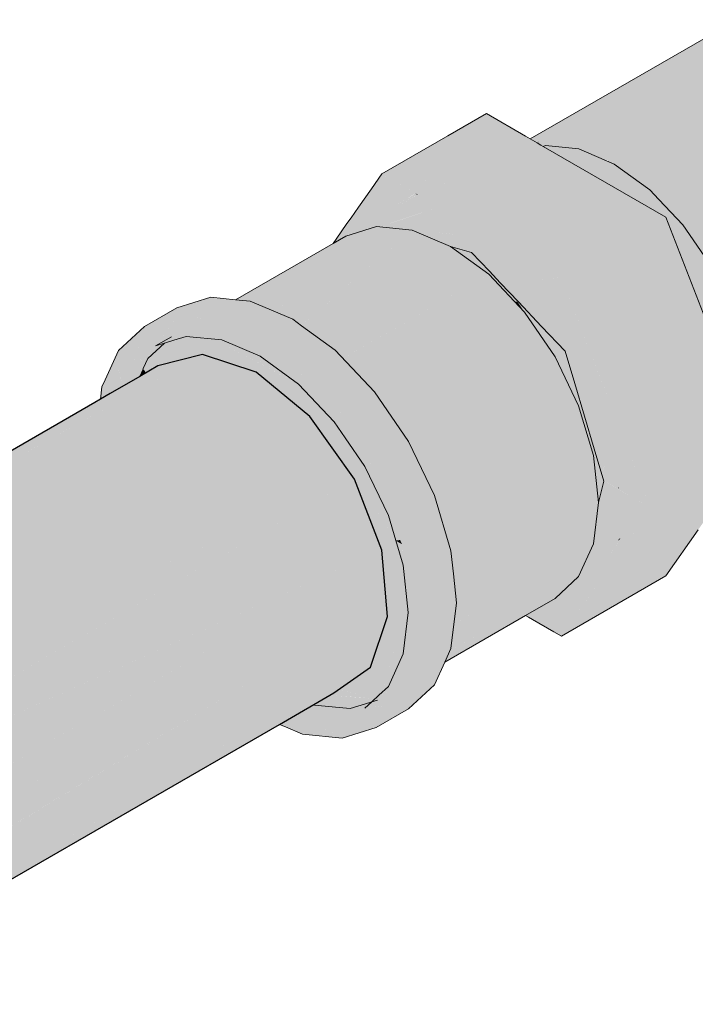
# Model space of a CAD drawing. Header units: millimetres. Extents: x 2 to 902, y -447 to 199.
# Tile 208 of 256: x 34.995 to 35.217, y 94.437 to 94.76. Entities that reach past the tile are written whole.
import ezdxf

# ---------------------------------------------------------------- set-up
doc = ezdxf.new("R2010")
doc.units = ezdxf.units.MM
doc.header["$MEASUREMENT"] = 0
doc.layers.add('AF-Condutos', color=4, linetype='Continuous', lineweight=25)
doc.layers.add('AF-Registro', color=9, linetype='Continuous', lineweight=18)

msp = doc.modelspace()

# ---------------------------------------------------------------- hatches: boundary and pattern name
at = {"layer": 'AF-Condutos', "linetype": 'Continuous'}
for points in [[(35.04044, 94.6465), (35.03447, 94.64305), (35.0248, 94.63747), (35.02159, 94.63561), (35.01977, 94.63457), (34.86002, 94.54233), (34.86037, 94.54218), (34.86063, 94.54207), (35.01839, 94.63151), (35.0196, 94.63263), (35.02143, 94.63433), (35.0196, 94.63263), (35.01839, 94.63151), (34.86063, 94.54207), (35.01413, 94.62755), (35.01743, 94.62939), (35.02107, 94.63141), (35.03423, 94.64253), (35.02107, 94.63141), (35.03193, 94.63746), (35.03363, 94.64119), (35.03193, 94.63746), (35.055, 94.65031)], [(35.055, 94.65031), (35.02107, 94.63141), (34.8611, 94.54233), (34.86063, 94.54207), (34.86263, 94.54122), (34.86408, 94.54016), (34.86452, 94.54041), (34.86408, 94.54016), (34.86414, 94.54012), (34.8646, 94.54038), (35.02098, 94.63067), (34.86414, 94.54012), (34.86523, 94.53932), (35.01935, 94.61745), (35.07263, 94.64446)], [(34.87765, 94.53026), (34.89528, 94.51741), (35.09024, 94.62997), (35.07263, 94.64446), (34.86523, 94.53932), (34.87641, 94.53117)], [(34.89279, 94.51435), (35.1048, 94.60934), (35.09024, 94.62997), (34.89185, 94.51543), (34.89206, 94.51511), (34.89263, 94.51428)], [(34.90426, 94.49727), (34.90566, 94.49436), (34.90608, 94.49461), (35.1048, 94.60934), (34.89547, 94.51555), (34.89263, 94.51428)], [(34.90621, 94.49321), (35.1138, 94.58614), (35.1048, 94.60934), (34.90566, 94.49436)], [(34.91634, 94.47214), (35.1138, 94.58614), (34.90871, 94.49432), (34.90621, 94.49321), (34.90793, 94.48964), (34.91363, 94.47777), (34.91546, 94.47163)], [(35.0885, 94.53387), (35.09136, 94.5355), (35.09807, 94.53932), (35.11013, 94.54781), (35.11569, 94.56437), (35.1138, 94.58614), (35.05967, 94.55489), (35.05377, 94.55148), (34.91546, 94.47163), (34.91579, 94.47052), (35.07186, 94.54379), (35.0737, 94.54466), (35.07186, 94.54379), (34.92017, 94.45187), (35.0721, 94.54369), (34.92021, 94.4515), (35.07658, 94.54178), (35.07717, 94.54213), (35.07658, 94.54178), (35.07914, 94.54069), (35.08772, 94.53704), (35.08848, 94.53672), (35.08989, 94.53612), (35.09116, 94.53558), (35.08989, 94.53612), (35.08848, 94.53672), (35.08772, 94.53704), (35.07914, 94.54069), (35.07658, 94.54178), (35.0654, 94.53533), (34.92021, 94.4515), (34.9203, 94.4506), (35.07652, 94.5306), (35.08619, 94.53555), (35.07652, 94.5306), (34.9215, 94.43908), (35.07723, 94.5303), (34.92147, 94.43889), (35.07871, 94.52967), (35.08739, 94.53468), (35.07871, 94.52967), (34.92147, 94.43889), (34.92145, 94.43871), (34.92128, 94.43727), (35.08009, 94.52908)], [(34.92115, 94.45249), (35.07186, 94.54379), (34.91807, 94.47159), (34.91579, 94.47052), (34.91652, 94.46804), (34.91952, 94.45797), (34.92016, 94.45189)], [(35.0721, 94.54369), (34.92115, 94.45247), (34.92017, 94.45187), (34.92021, 94.4515), (34.92125, 94.45214)], [(35.09807, 94.53932), (35.08009, 94.52908), (34.92127, 94.43725), (35.08023, 94.52902)], [(35.07652, 94.5306), (34.92307, 94.45202), (34.90013, 94.42657), (34.92151, 94.43917)], [(35.07652, 94.5306), (34.92152, 94.43918), (34.92153, 94.4391)], [(35.07723, 94.5303), (34.92153, 94.4391), (34.92154, 94.43893)]]:
    msp.add_hatch(color=151, dxfattribs=at).paths.add_polyline_path(points)
at = {"layer": 'AF-Registro', "linetype": 'Continuous'}
for points in [[(35.23452, 94.76001), (35.22864, 94.7582), (35.22519, 94.75714), (35.16244, 94.72091), (35.16442, 94.71976), (35.16462, 94.71965), (35.16524, 94.72001), (35.1761, 94.71894), (35.22677, 94.75553), (35.1761, 94.71894), (35.18776, 94.71398), (35.19709, 94.71331), (35.20425, 94.72351), (35.20946, 94.73091), (35.21808, 94.74317), (35.22541, 94.75361), (35.21808, 94.74317), (35.20946, 94.73091), (35.20425, 94.72351), (35.19709, 94.71331), (35.30128, 94.70588), (35.30061, 94.70557), (35.25544, 94.68497), (35.29743, 94.70042), (35.25544, 94.68497), (35.30128, 94.70588), (35.18776, 94.71398), (35.19625, 94.70139), (35.18999, 94.71269), (35.2457, 94.68053), (35.26988, 94.66657), (35.27475, 94.66375), (35.27735, 94.66796), (35.28016, 94.6725), (35.27691, 94.67326), (35.28016, 94.6725), (35.28106, 94.67396), (35.2787, 94.67496), (35.25531, 94.68491), (35.27872, 94.67499), (35.28107, 94.67398), (35.28272, 94.67664), (35.28596, 94.68188), (35.29234, 94.6922), (35.28596, 94.68188), (35.29795, 94.6933), (35.31046, 94.70522), (35.31402, 94.70861), (35.31559, 94.71011), (35.31084, 94.71024), (35.31559, 94.71011), (35.31886, 94.71322), (35.3186, 94.71377), (35.31886, 94.71322), (35.31968, 94.714), (35.31979, 94.7141), (35.31963, 94.71424), (35.31648, 94.71818), (35.31963, 94.71424), (35.31979, 94.7141), (35.32021, 94.71451), (35.32116, 94.71494), (35.32097, 94.71523), (35.32116, 94.71494), (35.32311, 94.71583), (35.32217, 94.71638), (35.31888, 94.71827), (35.31549, 94.72023), (35.25704, 94.75398), (35.24538, 94.75894)], [(35.13538, 94.7219), (35.11383, 94.70946), (35.12957, 94.70706), (35.13659, 94.70599), (35.14012, 94.70545), (35.14286, 94.70503), (35.14535, 94.70847), (35.14286, 94.70503), (35.20684, 94.69527), (35.16666, 94.71847), (35.16596, 94.71887), (35.16467, 94.71962), (35.16375, 94.71909), (35.16467, 94.71962), (35.16244, 94.72091), (35.16362, 94.71911), (35.15814, 94.71585), (35.16362, 94.71911), (35.16244, 94.72091), (35.16058, 94.71941), (35.15501, 94.71489), (35.15589, 94.71455), (35.1514, 94.71196), (35.14855, 94.71031), (35.1514, 94.71196), (35.15272, 94.71418), (35.14858, 94.71291), (35.15833, 94.71963), (35.1467, 94.71233), (35.15833, 94.71963), (35.15739, 94.71972), (35.15422, 94.72004), (35.15739, 94.71972), (35.15833, 94.71963), (35.14858, 94.71291), (35.15272, 94.71418), (35.1514, 94.71196), (35.15589, 94.71455), (35.15501, 94.71489), (35.15591, 94.71714), (35.15856, 94.71961), (35.15839, 94.71962), (35.15913, 94.72013), (35.15839, 94.71962), (35.15856, 94.71961), (35.15591, 94.71714), (35.15994, 94.71947), (35.15591, 94.71714), (35.15501, 94.71489), (35.16058, 94.71941), (35.16244, 94.72091), (35.16092, 94.72179), (35.14805, 94.72922)], [(35.16466, 94.71962), (35.16531, 94.71999), (35.16524, 94.72001)], [(35.16467, 94.71962), (35.16596, 94.71887), (35.16666, 94.71847), (35.16678, 94.7184), (35.16748, 94.71872), (35.17157, 94.71832), (35.16868, 94.71909), (35.16531, 94.71999)], [(35.17802, 94.71778), (35.17937, 94.71755), (35.1761, 94.71894), (35.17506, 94.71904), (35.16524, 94.72001), (35.17157, 94.71832), (35.17833, 94.71765), (35.1856, 94.71456), (35.18598, 94.7144), (35.18683, 94.71404), (35.1871, 94.71392), (35.18776, 94.71398), (35.17937, 94.71755)], [(35.16685, 94.71836), (35.1713, 94.71579), (35.17321, 94.71469), (35.17833, 94.71765), (35.16748, 94.71872)], [(35.17321, 94.71469), (35.17854, 94.71161), (35.18333, 94.70885), (35.18957, 94.70524), (35.19652, 94.70123), (35.20114, 94.69857), (35.20684, 94.69527), (35.20869, 94.69052), (35.21188, 94.69237), (35.2048, 94.70055), (35.21188, 94.69237), (35.2125, 94.69273), (35.21332, 94.69153), (35.21641, 94.687), (35.22182, 94.67908), (35.21907, 94.68481), (35.21812, 94.6868), (35.21402, 94.69113), (35.21812, 94.6868), (35.21681, 94.68952), (35.21653, 94.6901), (35.21681, 94.68952), (35.21812, 94.6868), (35.21907, 94.68481), (35.22182, 94.67908), (35.22568, 94.67105), (35.22705, 94.6682), (35.22826, 94.66567), (35.22485, 94.67465), (35.22826, 94.66567), (35.22898, 94.66418), (35.23282, 94.65126), (35.23344, 94.64915), (35.23222, 94.65742), (35.22665, 94.67202), (35.22332, 94.68131), (35.22592, 94.67309), (35.22332, 94.68131), (35.22214, 94.68644), (35.21555, 94.69215), (35.22214, 94.68644), (35.22136, 94.68981), (35.22214, 94.68644), (35.22332, 94.68131), (35.22665, 94.67202), (35.22415, 94.68043), (35.22241, 94.68628), (35.22415, 94.68043), (35.22665, 94.67202), (35.23222, 94.65742), (35.23344, 94.64915), (35.23249, 94.65686), (35.2315, 94.66491), (35.23249, 94.65686), (35.23344, 94.64915), (35.23259, 94.65666), (35.23168, 94.66465), (35.23067, 94.67355), (35.22386, 94.68545), (35.23067, 94.67355), (35.23168, 94.66465), (35.23259, 94.65666), (35.23344, 94.64915), (35.23348, 94.64904), (35.23264, 94.65655), (35.23177, 94.66451), (35.23081, 94.6734), (35.22985, 94.68199), (35.22968, 94.68374), (35.22907, 94.69013), (35.21965, 94.69557), (35.21414, 94.69507), (35.21456, 94.69421), (35.21414, 94.69507), (35.20906, 94.69777), (35.20459, 94.70108), (35.20906, 94.69777), (35.20426, 94.70192), (35.20906, 94.69777), (35.21414, 94.69507), (35.21965, 94.69557), (35.21274, 94.69801), (35.20768, 94.69979), (35.21274, 94.69801), (35.21965, 94.69557), (35.21219, 94.69914), (35.21965, 94.69557), (35.2117, 94.70016), (35.20465, 94.70423), (35.20614, 94.70204), (35.20465, 94.70423), (35.203, 94.70518), (35.20337, 94.70421), (35.20378, 94.70317), (35.20407, 94.70242), (35.20164, 94.70419), (35.20407, 94.70242), (35.20378, 94.70317), (35.20337, 94.70421), (35.203, 94.70518), (35.19794, 94.7081), (35.18999, 94.71269), (35.17833, 94.71765)], [(35.09883, 94.68812), (35.09782, 94.68669), (35.09997, 94.68792), (35.10199, 94.68909), (35.10805, 94.69259), (35.10742, 94.69265), (35.10805, 94.69259), (35.10199, 94.68909), (35.11204, 94.69219), (35.11211, 94.69218), (35.11284, 94.69244), (35.11211, 94.69218), (35.1128, 94.69212), (35.11335, 94.69229), (35.11754, 94.69367), (35.12294, 94.69543), (35.12905, 94.69744), (35.12995, 94.69772), (35.12999, 94.69768), (35.13801, 94.68961), (35.14415, 94.68343), (35.13959, 94.68945), (35.14415, 94.68343), (35.13801, 94.68961), (35.12999, 94.69768), (35.13759, 94.68965), (35.1363, 94.68978), (35.13729, 94.68874), (35.1363, 94.68978), (35.12374, 94.69103), (35.13629, 94.68569), (35.14163, 94.68416), (35.14323, 94.6837), (35.14474, 94.6821), (35.14535, 94.68184), (35.14474, 94.6821), (35.1468, 94.67993), (35.15189, 94.67906), (35.1468, 94.67993), (35.14741, 94.67928), (35.15346, 94.67839), (35.17023, 94.67592), (35.15346, 94.67839), (35.14741, 94.67928), (35.1535, 94.67837), (35.14741, 94.67928), (35.15266, 94.67373), (35.16189, 94.6748), (35.1706, 94.67582), (35.16189, 94.6748), (35.15266, 94.67373), (35.16237, 94.6746), (35.17188, 94.67545), (35.17263, 94.67551), (35.14942, 94.68848), (35.17263, 94.67551), (35.15033, 94.68839), (35.1327, 94.69857), (35.12555, 94.70269), (35.12535, 94.70258), (35.12503, 94.70169), (35.12282, 94.69552), (35.11724, 94.6938), (35.12282, 94.69552), (35.12503, 94.70169), (35.12535, 94.70258), (35.12477, 94.70196), (35.12043, 94.69726), (35.12477, 94.70196), (35.12535, 94.70258), (35.12469, 94.70204), (35.11957, 94.69789), (35.11545, 94.69456), (35.11957, 94.69789), (35.12469, 94.70204), (35.12535, 94.70258), (35.12459, 94.70214), (35.11853, 94.69864), (35.11315, 94.69554), (35.10947, 94.69341), (35.11315, 94.69554), (35.11853, 94.69864), (35.12458, 94.70216), (35.12533, 94.70258), (35.12486, 94.70308), (35.12415, 94.70261), (35.11836, 94.69877), (35.12413, 94.70264), (35.11809, 94.69896), (35.11274, 94.69571), (35.10885, 94.69359), (35.10718, 94.69267), (35.10885, 94.69359), (35.11256, 94.69579), (35.10885, 94.69359), (35.11274, 94.69571), (35.11809, 94.69896), (35.12412, 94.70264), (35.11802, 94.69902), (35.12411, 94.70265), (35.11792, 94.69909), (35.12411, 94.70265), (35.12487, 94.70309), (35.12229, 94.70457), (35.11383, 94.70946), (35.11308, 94.70262), (35.11233, 94.69588), (35.11308, 94.70262), (35.11383, 94.70946), (35.11183, 94.70353), (35.11383, 94.70946), (35.1104, 94.70458), (35.10964, 94.69703), (35.10851, 94.69369), (35.10964, 94.69703), (35.1104, 94.70458), (35.10614, 94.69852), (35.10371, 94.69507), (35.10682, 94.69271), (35.10371, 94.69507), (35.10237, 94.69315)], [(35.21748, 94.59282), (35.23624, 94.61951), (35.20375, 94.60075), (35.23292, 94.61759), (35.23624, 94.61951), (35.23346, 94.62196), (35.23624, 94.61951), (35.2339, 94.62555), (35.20684, 94.69527), (35.11383, 94.70946), (35.17263, 94.67551), (35.20103, 94.60232), (35.19571, 94.61602), (35.19123, 94.62757), (35.18713, 94.61506), (35.18718, 94.61494), (35.18778, 94.61371), (35.18879, 94.6116), (35.18778, 94.61371), (35.18718, 94.61494), (35.18713, 94.61506), (35.186, 94.61163), (35.18583, 94.61109), (35.18593, 94.61103), (35.18591, 94.61083), (35.18615, 94.61), (35.18696, 94.61044), (35.19026, 94.60853), (35.18696, 94.61044), (35.18616, 94.60999), (35.18677, 94.60967), (35.19043, 94.60819), (35.1919, 94.60759), (35.19043, 94.60819), (35.18677, 94.60967), (35.18616, 94.60998), (35.18639, 94.60921), (35.18675, 94.6096), (35.19069, 94.60765), (35.1917, 94.60713), (35.1907, 94.60763), (35.18675, 94.6096), (35.19072, 94.60758), (35.19168, 94.60709), (35.19072, 94.60758), (35.19109, 94.6068), (35.19072, 94.60758), (35.18675, 94.6096), (35.1864, 94.60919), (35.18662, 94.60905), (35.19129, 94.60623), (35.19133, 94.60631), (35.19112, 94.60674), (35.19145, 94.60657), (35.19133, 94.60631), (35.1914, 94.60617), (35.20202, 94.59975), (35.17263, 94.55793), (35.20684, 94.57769)], [(35.2262, 94.6454), (35.18776, 94.70629), (35.18776, 94.60998)], [(35.12555, 94.70269), (35.12487, 94.70309), (35.12535, 94.70258)], [(35.11338, 94.69229), (35.11285, 94.69211), (35.11422, 94.69198), (35.11458, 94.69194), (35.12374, 94.69103), (35.1298, 94.69043), (35.13629, 94.68979), (35.13759, 94.68965), (35.12999, 94.69768), (35.12994, 94.6965), (35.12968, 94.69051), (35.12994, 94.6965), (35.12999, 94.69768), (35.12938, 94.69709), (35.12565, 94.69346), (35.12333, 94.6912), (35.12565, 94.69346), (35.12938, 94.69709), (35.12999, 94.69768), (35.12909, 94.69739), (35.12298, 94.6954), (35.11758, 94.69365)], [(35.12298, 94.6954), (35.12909, 94.69739), (35.12997, 94.69768), (35.12994, 94.69771), (35.12907, 94.69742)], [(35.09782, 94.68669), (35.06585, 94.66823), (35.06604, 94.66821), (35.06718, 94.6681), (35.06783, 94.66803), (35.06949, 94.66787), (35.06985, 94.66783), (35.09542, 94.68326), (35.06985, 94.66783), (35.09463, 94.68214), (35.07012, 94.66799), (35.06985, 94.66783), (35.07068, 94.66775), (35.07551, 94.6657), (35.07715, 94.66711), (35.07551, 94.6657), (35.07633, 94.66535), (35.0785, 94.66698), (35.0901, 94.6757), (35.07633, 94.66535), (35.07802, 94.66463), (35.08525, 94.66881), (35.08421, 94.66821), (35.08013, 94.66509), (35.07898, 94.66422), (35.08037, 94.66491), (35.07898, 94.66422), (35.08133, 94.66322), (35.08243, 94.66275), (35.08179, 94.66388), (35.08243, 94.66275), (35.08459, 94.66184), (35.0826, 94.66328), (35.08459, 94.66184), (35.08368, 94.66656), (35.08459, 94.66184), (35.08678, 94.66023), (35.08689, 94.66086), (35.0871, 94.66077), (35.08443, 94.66764), (35.0871, 94.66077), (35.08689, 94.66086), (35.08678, 94.66023), (35.08739, 94.65979), (35.08751, 94.6597), (35.08897, 94.65864), (35.12224, 94.68974), (35.08746, 94.65984), (35.08806, 94.66036), (35.12374, 94.69103), (35.11204, 94.69219), (35.10199, 94.68909)], [(35.08918, 94.65849), (35.13629, 94.68569), (35.12374, 94.69103), (35.08897, 94.65864)], [(35.12374, 94.69103), (35.12224, 94.68974), (35.08897, 94.65864), (35.12233, 94.68971)], [(35.1128, 94.69212), (35.11285, 94.69211), (35.11335, 94.69229)], [(35.24096, 94.57926), (35.24456, 94.57719), (35.24456, 94.59217), (35.24492, 94.59332), (35.24456, 94.59499), (35.24222, 94.58475), (35.24456, 94.59499), (35.24492, 94.59332), (35.24558, 94.59543), (35.24748, 94.60143), (35.245, 94.59693), (35.24456, 94.59808), (35.24169, 94.5831), (35.24456, 94.59808), (35.245, 94.59693), (35.24748, 94.60143), (35.24755, 94.60168), (35.24788, 94.6027), (35.24862, 94.60504), (35.24672, 94.60448), (35.24862, 94.60504), (35.24913, 94.60669), (35.24456, 94.61177), (35.24456, 94.6078), (35.24456, 94.61177), (35.23659, 94.62), (35.24456, 94.59815), (35.23659, 94.62), (35.2368, 94.61807), (35.23659, 94.62), (35.24456, 94.61177), (35.24913, 94.60669), (35.25191, 94.61549), (35.25209, 94.61605), (35.25529, 94.62621), (35.25402, 94.63023), (35.25123, 94.62572), (35.2491, 94.62227), (35.25123, 94.62572), (35.25402, 94.63023), (35.24765, 94.62529), (35.24902, 94.62214), (35.24468, 94.61513), (35.24902, 94.62214), (35.24765, 94.62529), (35.25402, 94.63023), (35.25302, 94.63341), (35.25402, 94.63023), (35.25529, 94.62621), (35.25536, 94.62642), (35.25406, 94.6303), (35.25458, 94.63113), (35.2592, 94.63861), (35.26009, 94.64004), (35.26017, 94.64017), (35.25992, 94.64088), (35.26017, 94.64017), (35.26036, 94.64049), (35.2606, 94.64086), (35.261, 94.64152), (35.26007, 94.64136), (35.261, 94.64152), (35.26812, 94.65304), (35.26034, 94.64222), (35.25946, 94.64316), (35.26034, 94.64222), (35.26171, 94.64657), (35.26034, 94.64222), (35.26812, 94.65304), (35.2685, 94.65365), (35.26926, 94.65487), (35.26787, 94.65589), (35.2636, 94.65256), (35.26787, 94.65589), (35.26926, 94.65487), (35.27115, 94.65793), (35.27125, 94.65809), (35.27093, 94.65827), (35.27125, 94.65809), (35.27177, 94.65893), (35.27202, 94.65934), (35.27396, 94.66248), (35.27473, 94.66371), (35.26654, 94.66188), (35.26652, 94.6618), (35.27072, 94.65839), (35.26652, 94.6618), (35.26625, 94.66097), (35.26652, 94.6618), (35.25832, 94.66555), (35.26542, 94.65831), (35.25832, 94.66555), (35.24456, 94.6735), (35.24456, 94.67289), (35.24016, 94.6761), (35.2389, 94.66486), (35.24009, 94.67615), (35.23886, 94.66491), (35.23784, 94.65564), (35.23696, 94.64755), (35.23786, 94.6556), (35.23696, 94.64755), (35.23613, 94.64012), (35.23786, 94.63429), (35.23786, 94.64568), (35.23786, 94.63429), (35.23822, 94.64493), (35.23855, 94.65459), (35.23822, 94.64493), (35.23786, 94.63429), (35.23842, 94.64451), (35.23786, 94.63429), (35.23613, 94.64012), (35.23526, 94.63238), (35.23545, 94.6306), (35.23829, 94.63285), (35.24191, 94.63726), (35.23895, 94.65401), (35.24191, 94.63726), (35.24456, 94.6458), (35.24456, 94.64991), (35.23951, 94.66422), (35.24456, 94.64991), (35.24456, 94.65889), (35.24456, 94.66787), (35.26525, 94.6578), (35.24456, 94.66787), (35.24456, 94.65889), (35.24456, 94.64991), (35.24456, 94.6458), (35.24191, 94.63726), (35.23829, 94.63285), (35.24238, 94.63627), (35.24226, 94.63651), (35.24456, 94.6392), (35.24226, 94.63651), (35.24238, 94.63627), (35.24456, 94.63863), (35.24238, 94.63627), (35.24456, 94.63842), (35.24756, 94.6414), (35.24456, 94.63842), (35.24238, 94.63627), (35.24456, 94.63808), (35.24238, 94.63627), (35.23829, 94.63285), (35.24244, 94.63614), (35.24456, 94.63797), (35.24791, 94.64088), (35.25556, 94.64727), (35.26512, 94.65736), (35.25556, 94.64727), (35.24791, 94.64088), (35.24456, 94.63797), (35.24244, 94.63614), (35.24456, 94.63782), (35.24809, 94.64062), (35.25595, 94.64686), (35.26385, 94.65335), (35.25595, 94.64686), (35.26376, 94.65305), (35.26759, 94.65609), (35.26372, 94.65293), (35.2561, 94.6467), (35.25118, 94.63609), (35.2561, 94.6467), (35.26372, 94.65293), (35.26759, 94.65609), (35.26375, 94.65304), (35.25596, 94.64685), (35.2481, 94.64061), (35.24456, 94.6377), (35.24816, 94.64052), (35.24456, 94.6377), (35.24456, 94.63174), (35.24556, 94.62964), (35.2469, 94.62685), (35.24556, 94.62964), (35.24456, 94.62177), (35.24456, 94.6206), (35.24456, 94.62177), (35.24556, 94.62964), (35.24456, 94.63174), (35.24456, 94.62543), (35.24456, 94.63174), (35.24456, 94.6377), (35.2481, 94.64061), (35.24456, 94.63775), (35.24247, 94.63608), (35.24456, 94.63779), (35.24245, 94.63612), (35.2383, 94.63282), (35.23545, 94.6306), (35.24274, 94.61786), (35.24449, 94.61481), (35.24456, 94.61469), (35.24456, 94.61492), (35.24456, 94.61469), (35.24274, 94.61786), (35.23931, 94.62387), (35.23545, 94.6306), (35.23526, 94.63238), (35.23612, 94.64015), (35.23691, 94.64766), (35.23684, 94.6478), (35.23691, 94.64766), (35.23612, 94.64015), (35.23694, 94.6476), (35.23783, 94.65565), (35.23885, 94.66491), (35.24009, 94.67615), (35.22976, 94.68368), (35.23873, 94.66504), (35.23776, 94.65575), (35.23873, 94.66504), (35.23762, 94.65596), (35.23667, 94.64817), (35.23762, 94.65596), (35.23873, 94.66504), (35.23085, 94.68141), (35.22976, 94.68368), (35.23001, 94.68189), (35.22976, 94.68368), (35.24009, 94.67615), (35.24016, 94.6761), (35.24057, 94.6758), (35.24456, 94.67289), (35.24456, 94.6735), (35.24456, 94.67355), (35.24456, 94.6735), (35.25832, 94.66555), (35.26652, 94.6618), (35.24456, 94.6796), (35.26652, 94.6618), (35.26654, 94.66188), (35.27473, 94.66371), (35.27475, 94.66375), (35.26824, 94.66727), (35.27475, 94.66375), (35.26831, 94.66748), (35.24456, 94.68026), (35.26831, 94.66748), (35.24456, 94.68119), (35.24096, 94.68326), (35.22907, 94.69013), (35.22968, 94.68374), (35.22995, 94.68193), (35.2313, 94.67288), (35.22995, 94.68193), (35.22968, 94.68374), (35.22989, 94.68197), (35.23087, 94.67334), (35.23268, 94.66319), (35.23404, 94.65364), (35.23268, 94.66319), (35.23087, 94.67334), (35.23236, 94.66366), (35.23383, 94.65407), (35.23581, 94.64119), (35.23383, 94.65407), (35.23236, 94.66366), (35.23087, 94.67334), (35.23182, 94.66444), (35.23347, 94.65482), (35.23182, 94.66444), (35.23268, 94.65647), (35.23182, 94.66444), (35.23087, 94.67334), (35.22988, 94.68197), (35.23082, 94.67339), (35.23179, 94.66449), (35.23266, 94.65651), (35.23348, 94.64904), (35.22898, 94.66418), (35.22182, 94.67908), (35.2125, 94.69273), (35.20869, 94.69052), (35.21201, 94.68196), (35.21472, 94.67498), (35.21712, 94.66879), (35.22075, 94.65943), (35.22287, 94.65396), (35.22637, 94.64494), (35.22921, 94.63763), (35.2312, 94.63249), (35.232, 94.63045), (35.2339, 94.62555), (35.23502, 94.6347), (35.23468, 94.63196), (35.2339, 94.62555), (35.23409, 94.62505), (35.2345, 94.62398), (35.23624, 94.61951), (35.24084, 94.58039)], [(35.09103, 94.65956), (35.08918, 94.65849), (35.09847, 94.65171), (35.09935, 94.65078), (35.09952, 94.65094), (35.13629, 94.68569)], [(35.10108, 94.64896), (35.14884, 94.67654), (35.13629, 94.68569), (35.09935, 94.65078), (35.09962, 94.6505)], [(35.14487, 94.67664), (35.14323, 94.6837), (35.13629, 94.68569)], [(35.14784, 94.67727), (35.14906, 94.67753), (35.14323, 94.6837), (35.14409, 94.68001)], [(35.14784, 94.67727), (35.14884, 94.67654), (35.1481, 94.67733)], [(35.14884, 94.67654), (35.15009, 94.67522), (35.15537, 94.66964), (35.15735, 94.66755), (35.15854, 94.66753), (35.15261, 94.67379), (35.14906, 94.67753), (35.1481, 94.67733)], [(35.11277, 94.63662), (35.16053, 94.66419), (35.14884, 94.67654), (35.10315, 94.65015), (35.10108, 94.64896), (35.10405, 94.64583), (35.10545, 94.64679), (35.11094, 94.63874), (35.10545, 94.64679), (35.10405, 94.64583), (35.11085, 94.63865), (35.11143, 94.63803), (35.1125, 94.63646)], [(35.15266, 94.67373), (35.15751, 94.66862), (35.16538, 94.66031), (35.17263, 94.65267), (35.16237, 94.6746), (35.15867, 94.67427), (35.15394, 94.67385)], [(35.168, 94.66257), (35.17252, 94.65289), (35.17263, 94.65267), (35.17263, 94.65919), (35.17263, 94.67024), (35.17263, 94.67551), (35.16661, 94.6728), (35.16906, 94.66455), (35.1701, 94.66103), (35.16906, 94.66455), (35.16661, 94.6728), (35.17263, 94.67551), (35.16598, 94.67492), (35.16237, 94.6746)], [(35.186, 94.61163), (35.18712, 94.61508), (35.19123, 94.62757), (35.18874, 94.63398), (35.18764, 94.63681), (35.17849, 94.6604), (35.18017, 94.64469), (35.18021, 94.64439), (35.18017, 94.64469), (35.17849, 94.6604), (35.17263, 94.67551), (35.17859, 94.64636), (35.18026, 94.64388), (35.18846, 94.63169), (35.18026, 94.64388), (35.17859, 94.64636), (35.17263, 94.67551), (35.17263, 94.65537), (35.17263, 94.65266), (35.1738, 94.65142), (35.18154, 94.63198), (35.1738, 94.65142), (35.18057, 94.62871), (35.18227, 94.62517), (35.18343, 94.62276), (35.18649, 94.61638), (35.18657, 94.61622), (35.18649, 94.61638), (35.18343, 94.62276), (35.18227, 94.62517), (35.18057, 94.62871), (35.18263, 94.62178), (35.18581, 94.6111), (35.18602, 94.61172), (35.18583, 94.61109)], [(35.09818, 94.5312), (35.1119, 94.52794), (35.12254, 94.53408), (35.13108, 94.54199), (35.13445, 94.54944), (35.12777, 94.54558), (35.13445, 94.54944), (35.13645, 94.55385), (35.13827, 94.56884), (35.13726, 94.57835), (35.13645, 94.58594), (35.13423, 94.5801), (35.13645, 94.58594), (35.13108, 94.60399), (35.12254, 94.62176), (35.11143, 94.63803), (35.09847, 94.65171), (35.08751, 94.6597), (35.09009, 94.65307), (35.09205, 94.648), (35.09373, 94.64368), (35.09205, 94.648), (35.09009, 94.65307), (35.08751, 94.6597), (35.08459, 94.66184), (35.07068, 94.66775), (35.06585, 94.66823), (35.06188, 94.66594), (35.06585, 94.66823), (35.05774, 94.66903), (35.04661, 94.6656), (35.03597, 94.65946), (35.03195, 94.64594), (35.03964, 94.6531), (35.0471, 94.66289), (35.05521, 94.66209), (35.05352, 94.66225), (35.05028, 94.65924), (35.05352, 94.66225), (35.0471, 94.66289), (35.04884, 94.6584), (35.04963, 94.65863), (35.06004, 94.66161), (35.07395, 94.6557), (35.06004, 94.66161), (35.04963, 94.65863), (35.04884, 94.6584), (35.04898, 94.65803), (35.04568, 94.65496), (35.04969, 94.6562), (35.0614, 94.65503), (35.07395, 94.64969), (35.0865, 94.64054), (35.08783, 94.64557), (35.08741, 94.64397), (35.0865, 94.64054), (35.09204, 94.63718), (35.09105, 94.63864), (35.09658, 94.63633), (35.09105, 94.63864), (35.09204, 94.63718), (35.09754, 94.63386), (35.09771, 94.63236), (35.09828, 94.63194), (35.09771, 94.63236), (35.09818, 94.6282), (35.10178, 94.62294), (35.09919, 94.62962), (35.09996, 94.63072), (35.10079, 94.63189), (35.09996, 94.63071), (35.10121, 94.62812), (35.09996, 94.63071), (35.09919, 94.62962), (35.10159, 94.6246), (35.10424, 94.6218), (35.10534, 94.62064), (35.10159, 94.6246), (35.09919, 94.62962), (35.10081, 94.62542), (35.10178, 94.62294), (35.10823, 94.6135), (35.11073, 94.61495), (35.1119, 94.61562), (35.10823, 94.6135), (35.11595, 94.59745), (35.12044, 94.59785), (35.13028, 94.58238), (35.12763, 94.5627), (35.12581, 94.54771), (35.12763, 94.5627), (35.13028, 94.58238), (35.12044, 94.59785), (35.12396, 94.58603), (35.12581, 94.5798), (35.12396, 94.58603), (35.12044, 94.59785), (35.119, 94.59772), (35.11595, 94.59745), (35.11838, 94.58925), (35.11989, 94.58947), (35.11979, 94.58945), (35.11992, 94.58917), (35.12046, 94.58805), (35.12065, 94.58794), (35.12078, 94.58115), (35.12244, 94.5657), (35.12078, 94.55216), (35.11595, 94.54145), (35.11717, 94.53992), (35.11495, 94.53923), (35.11486, 94.53904), (35.11495, 94.53923), (35.11286, 94.53859), (35.11049, 94.5364), (35.11174, 94.53633), (35.11402, 94.53719), (35.11418, 94.53753), (35.11342, 94.5373), (35.1143, 94.53781), (35.11581, 94.53868), (35.11443, 94.53808), (35.11468, 94.53865), (35.11443, 94.53808), (35.11581, 94.53868), (35.1143, 94.53781), (35.11342, 94.5373), (35.11418, 94.53753), (35.11402, 94.53719), (35.11174, 94.53633), (35.11359, 94.53623), (35.12044, 94.53585), (35.11812, 94.53875), (35.11742, 94.53961), (35.11887, 94.54044), (35.12098, 94.54166), (35.11887, 94.54044), (35.11742, 94.53961), (35.12044, 94.53585), (35.12311, 94.54175), (35.12381, 94.5433), (35.12044, 94.53585), (35.10823, 94.5343)], [(35.08421, 94.66821), (35.07955, 94.66551), (35.07802, 94.66463), (35.07898, 94.66422), (35.08013, 94.66509)], [(35.15735, 94.66755), (35.16053, 94.66419), (35.15825, 94.66754)], [(35.15825, 94.66754), (35.16053, 94.66419), (35.1619, 94.66219), (35.16294, 94.66067), (35.16408, 94.659), (35.16324, 94.66134), (35.16408, 94.659), (35.16522, 94.65925), (35.16618, 94.65946), (35.15854, 94.66753)], [(35.04463, 94.6567), (35.0454, 94.65662), (35.04656, 94.65651), (35.04898, 94.65803), (35.04844, 94.65944), (35.0471, 94.66289), (35.04255, 94.65691), (35.03964, 94.6531), (35.04259, 94.65401), (35.04568, 94.65496), (35.04727, 94.65644), (35.04898, 94.65803), (35.04656, 94.65651), (35.0454, 94.65662)], [(35.16053, 94.66419), (35.11483, 94.63781), (35.1125, 94.63646), (35.12094, 94.62411), (35.12126, 94.62443)], [(35.12254, 94.62176), (35.17058, 94.64949), (35.16053, 94.66419), (35.12094, 94.62411)], [(35.03406, 94.64281), (35.03466, 94.64346), (35.03544, 94.64519), (35.03584, 94.64529), (35.03649, 94.64422), (35.03756, 94.64574), (35.04095, 94.65056), (35.03649, 94.64422), (35.04045, 94.6465), (35.04054, 94.64652), (35.04062, 94.6466), (35.04054, 94.64652), (35.04149, 94.64677), (35.04258, 94.64706), (35.05237, 94.64962), (35.055, 94.65031), (35.05214, 94.65126), (35.055, 94.65031), (35.05587, 94.65002), (35.05581, 94.65052), (35.05188, 94.6531), (35.04995, 94.65199), (35.05188, 94.6531), (35.05581, 94.65052), (35.05532, 94.65509), (35.05526, 94.65564), (35.05146, 94.65602), (35.04786, 94.65268), (35.04243, 94.64765), (35.05146, 94.65602), (35.05013, 94.65615), (35.05, 94.65617), (35.04969, 94.6562), (35.04568, 94.65496), (35.04358, 94.65431), (35.04259, 94.65401), (35.03714, 94.64894), (35.03564, 94.64562), (35.03506, 94.64509), (35.03564, 94.64562), (35.03641, 94.64732), (35.03271, 94.64447), (35.03459, 94.64497), (35.03271, 94.64447), (35.04259, 94.65209), (35.03714, 94.64894), (35.0409, 94.65243), (35.03195, 94.64594), (35.03219, 94.64434), (35.03195, 94.64594), (35.03292, 94.64922), (35.03046, 94.64779), (35.03292, 94.64922), (35.03597, 94.65946), (35.02745, 94.65154), (35.02733, 94.64599), (35.02811, 94.64644), (35.02733, 94.64599), (35.02805, 94.64325), (35.02896, 94.63987), (35.0285, 94.64337), (35.02896, 94.63987), (35.02928, 94.64005), (35.02866, 94.64341), (35.02928, 94.64005), (35.03109, 94.64405), (35.03051, 94.64278), (35.03373, 94.64386), (35.03051, 94.64278), (35.02928, 94.64005), (35.03024, 94.64061), (35.03203, 94.64164)], [(35.17384, 94.65137), (35.162, 94.65855), (35.17058, 94.64949), (35.17413, 94.63754)], [(35.16608, 94.65608), (35.17384, 94.65137), (35.16618, 94.65946), (35.16408, 94.659)], [(35.03195, 94.64594), (35.03766, 94.65009), (35.0409, 94.65243), (35.04259, 94.65401), (35.0422, 94.65388), (35.04192, 94.6538), (35.03791, 94.65064), (35.04484, 94.6561), (35.03964, 94.6531), (35.03857, 94.6521)], [(35.05526, 94.65564), (35.05587, 94.65002), (35.06181, 94.64805), (35.06484, 94.64704), (35.06651, 94.64649), (35.06711, 94.64629), (35.05856, 94.65531), (35.05802, 94.65537)], [(35.05856, 94.65531), (35.06711, 94.64629), (35.07263, 94.64446), (35.09024, 94.62997), (35.08227, 94.64126), (35.09024, 94.62997), (35.1048, 94.60934), (35.1053, 94.60804), (35.10638, 94.60527), (35.10666, 94.60453), (35.10669, 94.60447), (35.11049, 94.6005), (35.10758, 94.60541), (35.10396, 94.61151), (35.10758, 94.60541), (35.11049, 94.6005), (35.1103, 94.60154), (35.11049, 94.6005), (35.11052, 94.60124), (35.11049, 94.6005), (35.10669, 94.60447), (35.10675, 94.60431), (35.10893, 94.5987), (35.11051, 94.59461), (35.11092, 94.59356), (35.1137, 94.58638), (35.11379, 94.58627), (35.1138, 94.58614), (35.11454, 94.57754), (35.11666, 94.57876), (35.1185, 94.57983), (35.11955, 94.58529), (35.11848, 94.58892), (35.11838, 94.58925), (35.11794, 94.59072), (35.11783, 94.59109), (35.11766, 94.59112), (35.11383, 94.59188), (35.11766, 94.59112), (35.11628, 94.59308), (35.11766, 94.59112), (35.11783, 94.59109), (35.11712, 94.5935), (35.11595, 94.59354), (35.11314, 94.59365), (35.11327, 94.5922), (35.11314, 94.59365), (35.11276, 94.59806), (35.11266, 94.5982), (35.11248, 94.59846), (35.11266, 94.5982), (35.11712, 94.5935), (35.11703, 94.59381), (35.11595, 94.59745), (35.11417, 94.60113), (35.11079, 94.60817), (35.10823, 94.6135), (35.10709, 94.61517), (35.11021, 94.60167), (35.10709, 94.61517), (35.10564, 94.6173), (35.10319, 94.61931), (35.10981, 94.60224), (35.10955, 94.60262), (35.10362, 94.61239), (35.10955, 94.60262), (35.10981, 94.60224), (35.10319, 94.61931), (35.10152, 94.62068), (35.10319, 94.61931), (35.10564, 94.6173), (35.10178, 94.62294), (35.09818, 94.6282), (35.097, 94.62945), (35.0992, 94.62378), (35.09987, 94.62204), (35.0992, 94.62378), (35.097, 94.62945), (35.08715, 94.63985), (35.09565, 94.62551), (35.08731, 94.63958), (35.08102, 94.64302), (35.08731, 94.63958), (35.08693, 94.64023), (35.08064, 94.64356), (35.06116, 94.65389), (35.08063, 94.64358), (35.06103, 94.654)], [(35.05856, 94.65531), (35.061, 94.65402), (35.08023, 94.64414), (35.08477, 94.6418), (35.08386, 94.64247), (35.07982, 94.64473), (35.07996, 94.64452), (35.07982, 94.64473), (35.0614, 94.65503), (35.05955, 94.65522), (35.0609, 94.65411), (35.05955, 94.65522)], [(35.07973, 94.64485), (35.06404, 94.65391), (35.0614, 94.65503), (35.07982, 94.64473), (35.08386, 94.64247)], [(35.02209, 94.63968), (35.02159, 94.63561), (35.02272, 94.63627), (35.02467, 94.63739), (35.02717, 94.63884), (35.02891, 94.63984), (35.02896, 94.63987), (35.02803, 94.64325), (35.02733, 94.64599), (35.02726, 94.64305), (35.02745, 94.65154), (35.02312, 94.64196)], [(35.061, 94.65402), (35.08055, 94.64368), (35.0865, 94.64054), (35.08477, 94.6418), (35.08024, 94.64413)], [(35.06103, 94.654), (35.08063, 94.64358), (35.08666, 94.64037), (35.0865, 94.64054), (35.08055, 94.64368)], [(35.07724, 94.64729), (35.07615, 94.64809), (35.07395, 94.64969), (35.06924, 94.6517), (35.06546, 94.6533), (35.06404, 94.65391), (35.08386, 94.64247), (35.07756, 94.64706)], [(35.17556, 94.63912), (35.17701, 94.64071), (35.17384, 94.65137), (35.17403, 94.64231)], [(35.13026, 94.60571), (35.17829, 94.63344), (35.17058, 94.64949), (35.12254, 94.62176), (35.12903, 94.60827)], [(35.03544, 94.64519), (35.03447, 94.64305), (35.03649, 94.64422), (35.03584, 94.64529)], [(35.09754, 94.63386), (35.0865, 94.64054), (35.09818, 94.6282)], [(35.18005, 94.62979), (35.18019, 94.63003), (35.17701, 94.64071), (35.17635, 94.63999), (35.17556, 94.63912), (35.17664, 94.63689), (35.17723, 94.63565), (35.17716, 94.63725), (35.17723, 94.63565), (35.17829, 94.63344), (35.17891, 94.63216), (35.17829, 94.63344), (35.17961, 94.62901)], [(35.13143, 94.60326), (35.17829, 94.63344), (35.13053, 94.60587), (35.13026, 94.60571), (35.13108, 94.60399), (35.13132, 94.60319)], [(35.13608, 94.58716), (35.18479, 94.60169), (35.18313, 94.61714), (35.17829, 94.63344), (35.13132, 94.60319), (35.13537, 94.58957), (35.13542, 94.5894)], [(35.18204, 94.62081), (35.18335, 94.61937), (35.18019, 94.63003), (35.17961, 94.62901)], [(35.1853, 94.60985), (35.18653, 94.6087), (35.18335, 94.61937), (35.18283, 94.61994), (35.18299, 94.61841), (35.18283, 94.61994), (35.18204, 94.62081), (35.18259, 94.61898), (35.18286, 94.61805), (35.18313, 94.61714), (35.18353, 94.61579), (35.18313, 94.61714), (35.18376, 94.61129)], [(35.18124, 94.61364), (35.18479, 94.60169), (35.18653, 94.6087)], [(35.18583, 94.61109), (35.18591, 94.61083), (35.18593, 94.61103)], [(35.16089, 94.56471), (35.16192, 94.56411), (35.16314, 94.56341), (35.17013, 94.55937), (35.17263, 94.55793), (35.17061, 94.56044), (35.17263, 94.55793), (35.1746, 94.56073), (35.18086, 94.56965), (35.18725, 94.57873), (35.19237, 94.58602), (35.19151, 94.58892), (35.19237, 94.58602), (35.19298, 94.58689), (35.19202, 94.59014), (35.19145, 94.5891), (35.18701, 94.58094), (35.19145, 94.5891), (35.19202, 94.59014), (35.19144, 94.58916), (35.18695, 94.58158), (35.18112, 94.57174), (35.18695, 94.58158), (35.19143, 94.58917), (35.18693, 94.58169), (35.18117, 94.57211), (35.17479, 94.56153), (35.18117, 94.57211), (35.18693, 94.58169), (35.19143, 94.58917), (35.19133, 94.58952), (35.18657, 94.58511), (35.18227, 94.58113), (35.18657, 94.58511), (35.19133, 94.58952), (35.19204, 94.59018), (35.19131, 94.58958), (35.19204, 94.59018), (35.19202, 94.59014), (35.19298, 94.58689), (35.19301, 94.58693), (35.19754, 94.59338), (35.19691, 94.59469), (35.19754, 94.59338), (35.20137, 94.59882), (35.1919, 94.60512), (35.19438, 94.59996), (35.1919, 94.60512), (35.20137, 94.59882), (35.20202, 94.59975), (35.19141, 94.60615), (35.19167, 94.6056), (35.19172, 94.6055), (35.19167, 94.6056), (35.19141, 94.60615), (35.19129, 94.60622), (35.18661, 94.60903), (35.18655, 94.60868), (35.19114, 94.6059), (35.18653, 94.6087), (35.19105, 94.60569), (35.18886, 94.60086), (35.18856, 94.59886), (35.18651, 94.58563), (35.18856, 94.59886), (35.18886, 94.60086), (35.18838, 94.59946), (35.18886, 94.60086), (35.19105, 94.60569), (35.18653, 94.6087), (35.18832, 94.59965), (35.18582, 94.59208), (35.18832, 94.59965), (35.18653, 94.6087), (35.18638, 94.60619), (35.18564, 94.59372), (35.18241, 94.58226), (35.17889, 94.578), (35.18241, 94.58226), (35.18564, 94.59372), (35.18638, 94.60619), (35.18653, 94.6087), (35.18612, 94.60706), (35.18479, 94.60169), (35.18313, 94.58816), (35.18621, 94.60677), (35.18502, 94.59956), (35.18313, 94.58816), (35.17932, 94.57972), (35.17829, 94.57744), (35.17263, 94.57219), (35.17263, 94.56489), (35.17178, 94.56303), (35.17263, 94.56489), (35.17263, 94.57148), (35.17263, 94.57219), (35.17058, 94.5703), (35.16605, 94.56611), (35.17058, 94.5703), (35.16519, 94.56718), (35.16458, 94.56683), (35.16134, 94.56496), (35.16142, 94.56485), (35.16134, 94.56496)], [(35.18661, 94.60903), (35.1864, 94.60918), (35.18654, 94.60872)], [(35.19145, 94.60657), (35.19112, 94.60674), (35.19133, 94.60631)], [(35.19129, 94.60623), (35.1914, 94.60617), (35.19133, 94.60631)], [(35.17058, 94.5703), (35.17829, 94.57744), (35.18313, 94.58816), (35.18479, 94.60169), (35.13631, 94.58723), (35.13608, 94.58716), (35.13645, 94.58594), (35.13852, 94.57897), (35.13645, 94.58594), (35.13726, 94.57835), (35.139, 94.57734), (35.13726, 94.57835), (35.13767, 94.57449), (35.13953, 94.57556), (35.14081, 94.5763), (35.13767, 94.57449), (35.1379, 94.5723), (35.14402, 94.57444), (35.13873, 94.57259), (35.1379, 94.5723), (35.13799, 94.57149), (35.13827, 94.56884), (35.13835, 94.56809), (35.13875, 94.56434), (35.13835, 94.56809), (35.13827, 94.56884), (35.13815, 94.56787), (35.13741, 94.56176), (35.13893, 94.56264), (35.1517, 94.57001), (35.13739, 94.56158), (35.13738, 94.56152), (35.15184, 94.56993), (35.13738, 94.56152), (35.13719, 94.55993), (35.15558, 94.56777), (35.13968, 94.56099), (35.13719, 94.55993), (35.13691, 94.55769), (35.13648, 94.55416), (35.13663, 94.55426), (35.13648, 94.55416), (35.13645, 94.55385), (35.13638, 94.55329), (35.13645, 94.55385), (35.1361, 94.55308), (35.13637, 94.55324), (35.15856, 94.56605), (35.13585, 94.55254), (35.13583, 94.55248), (35.15874, 94.56595), (35.13583, 94.55248), (35.13562, 94.55202), (35.16041, 94.56498), (35.13562, 94.55202), (35.13449, 94.54953), (35.13445, 94.54944), (35.16089, 94.56471)], [(35.11276, 94.5981), (35.11314, 94.59365), (35.11712, 94.5935)], [(35.19204, 94.59018), (35.19133, 94.58952), (35.19143, 94.58917)], [(35.11979, 94.58945), (35.11838, 94.58925), (35.12001, 94.58831), (35.12046, 94.58805), (35.11992, 94.58917)], [(35.12046, 94.58805), (35.11838, 94.58925), (35.12078, 94.58115), (35.12065, 94.58765), (35.12065, 94.58794)], [(35.12003, 94.58777), (35.1185, 94.57983), (35.12078, 94.58115)], [(35.10785, 94.54104), (35.10775, 94.54074), (35.11407, 94.53971), (35.11691, 94.55032), (35.11766, 94.55311), (35.11673, 94.55245), (35.11766, 94.55311), (35.12204, 94.56945), (35.12092, 94.57991), (35.12051, 94.57871), (35.12092, 94.57991), (35.12078, 94.58115), (35.12027, 94.578), (35.11652, 94.55484), (35.11606, 94.55198), (35.11652, 94.55484), (35.12027, 94.578), (35.12078, 94.58115), (35.11454, 94.57754), (35.11476, 94.57511), (35.11569, 94.56437), (35.11146, 94.55178), (35.11013, 94.54781), (35.10222, 94.54224), (35.10153, 94.54175), (35.10775, 94.54074)], [(35.12204, 94.56945), (35.11407, 94.53971), (35.11512, 94.54068), (35.12208, 94.56907)], [(35.11595, 94.54145), (35.11766, 94.54526), (35.12078, 94.55216), (35.12244, 94.5657), (35.1223, 94.56697), (35.12221, 94.56785), (35.12212, 94.5687), (35.12208, 94.56907), (35.11512, 94.54068)], [(35.1517, 94.57001), (35.13741, 94.56176), (35.13739, 94.56158)], [(35.15856, 94.56605), (35.1361, 94.55308), (35.13585, 94.55254)], [(35.09714, 94.5385), (35.09169, 94.53536), (35.09254, 94.53543), (35.10652, 94.53708), (35.09258, 94.53546), (35.10652, 94.53708), (35.10882, 94.53735), (35.10673, 94.5367), (35.09169, 94.53536), (35.09978, 94.53456), (35.09739, 94.53479), (35.0865, 94.53236), (35.09116, 94.5319), (35.09293, 94.53244), (35.09116, 94.5319), (35.09475, 94.53154), (35.09818, 94.5312), (35.0979, 94.53251), (35.09759, 94.53388), (35.09818, 94.5312), (35.10681, 94.53386), (35.10912, 94.53512), (35.11049, 94.5364), (35.10828, 94.53571), (35.1057, 94.53492), (35.10462, 94.53408), (35.10882, 94.53735), (35.10338, 94.5342), (35.11242, 94.53699), (35.11126, 94.53711), (35.11342, 94.5373), (35.10959, 94.53758), (35.10676, 94.53779), (35.10668, 94.53756), (35.10676, 94.53779), (35.09693, 94.53852), (35.10677, 94.53783), (35.10959, 94.53758), (35.11161, 94.53743), (35.11191, 94.53771), (35.11286, 94.53859), (35.11332, 94.53902), (35.11088, 94.53798), (35.11332, 94.53902), (35.11407, 94.53971), (35.10775, 94.54074), (35.10762, 94.54034), (35.10745, 94.53983), (35.10762, 94.54034), (35.10775, 94.54074), (35.10153, 94.54175), (35.10022, 94.54084), (35.10716, 94.53898), (35.09988, 94.54037), (35.1071, 94.5388), (35.10694, 94.53834), (35.1071, 94.5388), (35.09986, 94.54036), (35.09963, 94.54042), (35.09807, 94.53932), (35.09695, 94.53868), (35.09672, 94.53854), (35.09713, 94.53866), (35.09672, 94.53854), (35.09145, 94.5355), (35.09141, 94.53547), (35.08862, 94.53386), (35.08877, 94.53367), (35.08855, 94.53383), (35.08851, 94.5338), (35.08636, 94.53256), (35.08622, 94.53248), (35.0865, 94.53236), (35.08961, 94.53305), (35.09452, 94.53415), (35.09739, 94.53479), (35.09505, 94.53502), (35.09266, 94.53526), (35.09238, 94.53506)], [(35.09989, 94.54037), (35.10055, 94.54075), (35.10022, 94.54084), (35.09963, 94.54042)], [(35.10716, 94.53898), (35.10055, 94.54075), (35.09989, 94.54037)], [(35.11595, 94.54145), (35.11286, 94.53859), (35.11717, 94.53992)], [(35.09254, 94.53543), (35.10638, 94.53667), (35.10673, 94.5367), (35.10882, 94.53735), (35.10652, 94.53708)], [(35.1127, 94.53708), (35.10681, 94.53386), (35.10823, 94.5343)], [(35.11359, 94.53623), (35.11049, 94.5364), (35.10823, 94.5343), (35.11299, 94.53491), (35.12044, 94.53585)], [(35.08023, 94.52902), (35.08223, 94.52817), (35.08783, 94.52579), (35.08671, 94.53132), (35.0865, 94.53236), (35.08622, 94.53248), (35.08537, 94.53199), (35.08252, 94.53034), (35.08378, 94.52926), (35.08252, 94.53034), (35.08159, 94.52981)], [(35.0865, 94.53236), (35.08783, 94.52579), (35.10079, 94.5245)], [(35.0865, 94.53236), (35.08871, 94.53114), (35.09591, 94.52719), (35.10079, 94.5245), (35.09904, 94.529), (35.10079, 94.5245), (35.1119, 94.52794), (35.1015, 94.53042), (35.09818, 94.5312), (35.09116, 94.5319)], [(35.08877, 94.53367), (35.08862, 94.53386), (35.08855, 94.53383)]]:
    msp.add_hatch(color=254, dxfattribs=at).paths.add_polyline_path(points)

# ---------------------------------------------------------------- linework, layer by layer
at = {"layer": 'AF-Condutos'}
for p, q in [((35.055, 94.65031), (35.04044, 94.6465)), ((35.07263, 94.64446), (35.055, 94.65031)), ((35.04044, 94.6465), (35.03447, 94.64305)), ((35.03447, 94.64305), (35.0248, 94.63747)), ((35.09024, 94.62997), (35.07263, 94.64446)), ((35.02159, 94.63561), (35.01977, 94.63457)), ((35.0248, 94.63747), (35.02159, 94.63561)), ((35.01977, 94.63457), (34.86002, 94.54233)), ((35.1048, 94.60934), (35.09024, 94.62997)), ((35.1138, 94.58614), (35.1048, 94.60934)), ((35.11569, 94.56437), (35.1138, 94.58614)), ((35.11013, 94.54781), (35.11569, 94.56437)), ((35.09807, 94.53932), (35.11013, 94.54781)), ((35.08023, 94.52902), (35.09807, 94.53932)), ((34.92127, 94.43725), (35.08023, 94.52902))]:
    msp.add_line(p, q, dxfattribs=at)
at = {"layer": 'AF-Registro'}
for p, q in [((35.22519, 94.75714), (35.16244, 94.72091)), ((35.14805, 94.72922), (35.13538, 94.7219)), ((35.16092, 94.72179), (35.14805, 94.72922)), ((35.13538, 94.7219), (35.11383, 94.70946)), ((35.16244, 94.72091), (35.16092, 94.72179)), ((35.16467, 94.71962), (35.16244, 94.72091)), ((35.16596, 94.71887), (35.16467, 94.71962)), ((35.16666, 94.71847), (35.16596, 94.71887)), ((35.16748, 94.71872), (35.16666, 94.71847)), ((35.20684, 94.69527), (35.16666, 94.71847)), ((35.17833, 94.71765), (35.16748, 94.71872)), ((35.18999, 94.71269), (35.17833, 94.71765)), ((35.20164, 94.70419), (35.18999, 94.71269)), ((35.11383, 94.70946), (35.1104, 94.70458)), ((35.1104, 94.70458), (35.10614, 94.69852)), ((35.20459, 94.70108), (35.20164, 94.70419)), ((35.2125, 94.69273), (35.20459, 94.70108)), ((35.10614, 94.69852), (35.10371, 94.69507)), ((35.10371, 94.69507), (35.10237, 94.69315)), ((35.2339, 94.62555), (35.20684, 94.69527)), ((35.10237, 94.69315), (35.09883, 94.68812)), ((35.11204, 94.69219), (35.10199, 94.68909)), ((35.12374, 94.69103), (35.11204, 94.69219)), ((35.13629, 94.68569), (35.12374, 94.69103)), ((35.22182, 94.67908), (35.2125, 94.69273)), ((35.10199, 94.68909), (35.09782, 94.68669)), ((35.09883, 94.68812), (35.09782, 94.68669)), ((35.09782, 94.68669), (35.06585, 94.66823)), ((35.14884, 94.67654), (35.13629, 94.68569)), ((35.14323, 94.6837), (35.13629, 94.68569)), ((35.14906, 94.67753), (35.14323, 94.6837)), ((35.15261, 94.67379), (35.14906, 94.67753)), ((35.16053, 94.66419), (35.14884, 94.67654)), ((35.15854, 94.66753), (35.15261, 94.67379)), ((35.05774, 94.66903), (35.04661, 94.6656)), ((35.06585, 94.66823), (35.05774, 94.66903)), ((35.07068, 94.66775), (35.06585, 94.66823)), ((35.08459, 94.66184), (35.07068, 94.66775)), ((35.16618, 94.65946), (35.15854, 94.66753)), ((35.04661, 94.6656), (35.03597, 94.65946)), ((35.08751, 94.6597), (35.08459, 94.66184)), ((35.17058, 94.64949), (35.16053, 94.66419)), ((35.03597, 94.65946), (35.02745, 94.65154)), ((35.09847, 94.65171), (35.08751, 94.6597)), ((35.17384, 94.65137), (35.16618, 94.65946)), ((35.04484, 94.6561), (35.03964, 94.6531)), ((35.04259, 94.65401), (35.04568, 94.65496)), ((35.04568, 94.65496), (35.04969, 94.6562)), ((35.04969, 94.6562), (35.0614, 94.65503)), ((35.0614, 94.65503), (35.07395, 94.64969)), ((35.02745, 94.65154), (35.02312, 94.64196)), ((35.04259, 94.65401), (35.03714, 94.64894)), ((35.03964, 94.6531), (35.04259, 94.65401)), ((35.11143, 94.63803), (35.09847, 94.65171)), ((35.17701, 94.64071), (35.17384, 94.65137)), ((35.03714, 94.64894), (35.03564, 94.64562)), ((35.07395, 94.64969), (35.0865, 94.64054)), ((35.17829, 94.63344), (35.17058, 94.64949)), ((35.03544, 94.64519), (35.03447, 94.64305)), ((35.03564, 94.64562), (35.03544, 94.64519)), ((35.02312, 94.64196), (35.02209, 94.63968)), ((35.02209, 94.63968), (35.02159, 94.63561)), ((35.0865, 94.64054), (35.09818, 94.6282)), ((35.18019, 94.63003), (35.17701, 94.64071)), ((35.12254, 94.62176), (35.11143, 94.63803)), ((35.18313, 94.61714), (35.17829, 94.63344)), ((35.18335, 94.61937), (35.18019, 94.63003)), ((35.09818, 94.6282), (35.10178, 94.62294)), ((35.10178, 94.62294), (35.10823, 94.6135)), ((35.13108, 94.60399), (35.12254, 94.62176)), ((35.18653, 94.6087), (35.18335, 94.61937)), ((35.18479, 94.60169), (35.18313, 94.61714)), ((35.10823, 94.6135), (35.11595, 94.59745)), ((35.18479, 94.60169), (35.18653, 94.6087)), ((35.13645, 94.58594), (35.13108, 94.60399)), ((35.18313, 94.58816), (35.18479, 94.60169)), ((35.11595, 94.59745), (35.11838, 94.58925)), ((35.20684, 94.57769), (35.21748, 94.59282)), ((35.11838, 94.58925), (35.12078, 94.58115)), ((35.17829, 94.57744), (35.18313, 94.58816)), ((35.13726, 94.57835), (35.13645, 94.58594)), ((35.12078, 94.58115), (35.12244, 94.5657)), ((35.13827, 94.56884), (35.13726, 94.57835)), ((35.17058, 94.5703), (35.17829, 94.57744)), ((35.17263, 94.55793), (35.20684, 94.57769)), ((35.13645, 94.55385), (35.13827, 94.56884)), ((35.16089, 94.56471), (35.17058, 94.5703)), ((35.12244, 94.5657), (35.12078, 94.55216)), ((35.13445, 94.54944), (35.16089, 94.56471)), ((35.16089, 94.56471), (35.16192, 94.56411)), ((35.16192, 94.56411), (35.16314, 94.56341)), ((35.16314, 94.56341), (35.17013, 94.55937)), ((35.17013, 94.55937), (35.17263, 94.55793)), ((35.12078, 94.55216), (35.11595, 94.54145)), ((35.13445, 94.54944), (35.13645, 94.55385)), ((35.13108, 94.54199), (35.13445, 94.54944)), ((35.12254, 94.53408), (35.13108, 94.54199)), ((35.11286, 94.53859), (35.11049, 94.5364)), ((35.11595, 94.54145), (35.11286, 94.53859)), ((35.09141, 94.53547), (35.09169, 94.53536)), ((35.09169, 94.53536), (35.09978, 94.53456)), ((35.10338, 94.5342), (35.11242, 94.53699)), ((35.11049, 94.5364), (35.10823, 94.5343)), ((35.09978, 94.53456), (35.10338, 94.5342)), ((35.1119, 94.52794), (35.12254, 94.53408)), ((35.08023, 94.52902), (35.08223, 94.52817)), ((35.08223, 94.52817), (35.08783, 94.52579)), ((35.08783, 94.52579), (35.10079, 94.5245)), ((35.10079, 94.5245), (35.1119, 94.52794))]:
    msp.add_line(p, q, dxfattribs=at)

doc.saveas('drawing.dxf')
